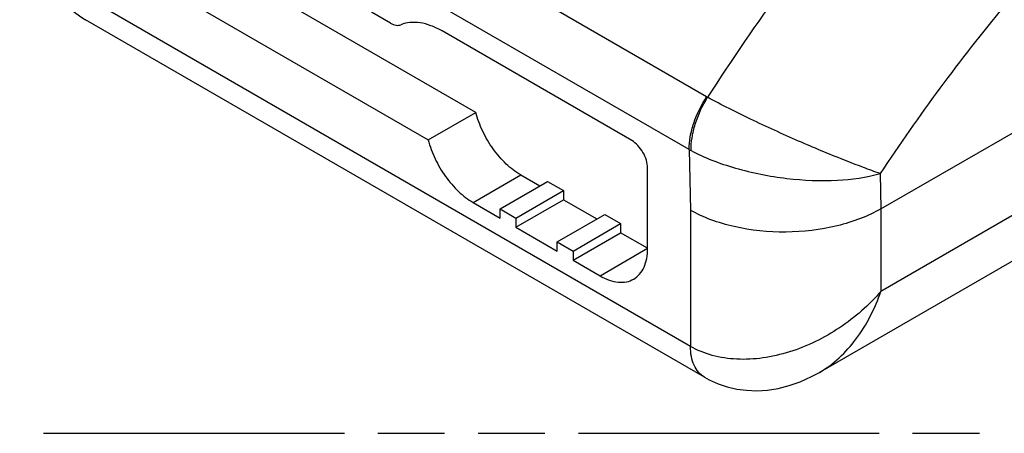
# Model space of a CAD drawing. Header units: millimetres. Extents: x 0 to 210, y 0 to 297.
# Tile 11 of 15: x 65 to 93, y 208 to 220. Entities that reach past the tile are written whole.
import ezdxf

# ---------------------------------------------------------------- set-up
doc = ezdxf.new("R2010")
doc.units = ezdxf.units.MM
doc.header["$LTSCALE"] = 19.36
doc.linetypes.add('PHANTOM', pattern=[0.8, 0.45, -0.05, 0.1, -0.05, 0.1, -0.05])
doc.layers.get('0').update_dxf_attribs({"linetype": 'CONTINUOUS'})
doc.layers.add('DEFAULT_3', color=7, linetype='PHANTOM')
doc.layers.add('Z_AXIS', color=7, linetype='CONTINUOUS')

msp = doc.modelspace()

# ---------------------------------------------------------------- linework, layer by layer
at = {"color": 7, "linetype": 'Continuous'}
for p, q in [((89.8677, 214.1773), (131.0035, 237.9269)), ((130.1958, 233.7533), (88.0876, 209.4423)), ((84.7562, 209.3042), (66.831, 219.6531)), ((88.0839, 209.4401), (88.0849, 209.4407))]:
    msp.add_line(p, q, dxfattribs=at)
at = {"color": 9, "linetype": 'Continuous'}
for p, q in [((131.0035, 235.5387), (89.8677, 211.7891)), ((84.821, 217.4222), (66.9744, 227.7257)), ((84.3129, 215.8945), (66.4665, 226.198)), ((84.3523, 210.1969), (66.4271, 220.5458)), ((84.3129, 215.8945), (84.3523, 214.1356)), ((89.8449, 215.2001), (89.8677, 214.1773)), ((89.8677, 214.1773), (89.8677, 211.7891)), ((84.3523, 214.1356), (84.3523, 210.1969))]:
    msp.add_line(p, q, dxfattribs=at)
at = {"color": 7, "linetype": 'Continuous'}
for points in [[(65.2848, 222.604), (65.292, 222.3502), (65.3281, 221.9918), (65.3924, 221.6553), (65.4828, 221.3396), (65.5972, 221.0455), (65.7338, 220.773), (65.8909, 220.5221), (66.0667, 220.2929), (66.2602, 220.0854), (66.4703, 219.8998), (66.6971, 219.7354), (66.8318, 219.6526)], [(84.7553, 209.3047), (84.8945, 209.2294), (85.1504, 209.1152), (85.4161, 209.0261), (85.6925, 208.9622), (85.979, 208.9245), (86.2748, 208.914), (86.5791, 208.932), (86.8909, 208.98), (87.2095, 209.0595), (87.533, 209.1721), (87.8614, 209.32), (88.0848, 209.4407)]]:
    msp.add_lwpolyline(points, dxfattribs=at)
at = {"color": 9, "linetype": 'Continuous'}
for centre, radius, start, end in [((137.5329, 183.7033), 62.5418, 140.311041, 147.391813), ((137.1488, 183.9038), 56.7197, 140.40717, 146.51131), ((85.3031, 218.2574), 0.9643, 239.99971, 241.92083), ((85.5891, 218.1644), 2.604, 240.65468, 242.07192)]:
    msp.add_arc(centre, radius, start, end, dxfattribs=at)
for points, knots in [([(84.3129, 215.8945), (84.3129, 216.0183), (84.3387, 216.2768), (84.4759, 216.8032), (84.6644, 217.1846), (84.8209, 217.4223)], [0, 0, 0, 0, 0.2280284, 0.4756258, 1, 1, 1, 1]), ([(84.3695, 215.8637), (84.3678, 215.9883), (84.3895, 216.2486), (84.5171, 216.7793), (84.6976, 217.1653), (84.8492, 217.4066)], [0, 0, 0, 0, 0.2288787, 0.4768481, 1, 1, 1, 1]), ([(89.8449, 215.1992), (89.6832, 215.2546), (89.3322, 215.3836), (88.5414, 215.69), (87.4477, 216.1479), (86.1295, 216.7476), (85.2584, 217.1843), (84.8492, 217.4065)], [0, 0, 0, 0, 0.0938104, 0.2052363, 0.4654561, 0.7444471, 1, 1, 1, 1]), ([(84.3695, 215.8637), (84.5643, 215.7604), (84.9851, 215.5711), (85.9029, 215.2638), (87.1215, 215.0249), (88.5369, 214.9643), (89.4442, 215.0847), (89.8449, 215.1992)], [0, 0, 0, 0, 0.1177243, 0.2457922, 0.5162171, 0.7774829, 1, 1, 1, 1]), ([(89.8677, 211.7891), (89.6951, 211.5891), (89.3172, 211.2104), (88.4673, 210.5576), (87.4926, 210.0795), (86.4635, 209.8412), (85.7043, 209.8001), (84.9869, 209.9061), (84.5486, 210.0836), (84.3523, 210.1969)], [0, 0, 0, 0, 0.128733, 0.2596452, 0.521336, 0.6492617, 0.7725168, 0.8895802, 1, 1, 1, 1]), ([(88.0849, 209.4407), (88.4978, 209.6791), (89.2421, 210.391), (89.696, 211.2969), (89.8677, 211.7891)], [0, 0, 0, 0, 0.4776853, 1, 1, 1, 1]), ([(84.7562, 209.3042), (84.6919, 209.3413), (84.5715, 209.4425), (84.4434, 209.652), (84.3673, 209.9101), (84.3519, 210.0981), (84.3523, 210.1969)], [0, 0, 0, 0, 0.2177845, 0.450898, 0.710266, 1, 1, 1, 1])]:
    msp.add_open_spline(points, degree=3, knots=knots, dxfattribs=at)
at = {"color": 7, "linetype": 'Continuous'}
msp.add_open_spline([(89.8677, 214.1773), (89.6789, 214.0683), (89.266, 213.8754), (88.3512, 213.5944), (87.1113, 213.4517), (85.8701, 213.5753), (84.9546, 213.8426), (84.5413, 214.0294), (84.3523, 214.1356)], degree=3, knots=[0, 0, 0, 0, 0.1144225, 0.2379411, 0.5008268, 0.7632588, 0.8862488, 1, 1, 1, 1], dxfattribs=at)
at = {"layer": 'DEFAULT_3', "color": 91, "linetype": 'PHANTOM', "true_color": 0x80ff80}
msp.add_line((50.1286, 207.68), (150.1286, 207.68), dxfattribs=at)
at = {"layer": 'Z_AXIS', "color": 7, "linetype": 'Continuous'}
for p, q in [((78.1343, 216.971), (70.5177, 221.3684)), ((69.1388, 220.5723), (76.7555, 216.175)), ((75.6656, 219.5518), (75.1137, 219.8704)), ((82.6517, 216.1553), (77.1592, 219.3263)), ((76.7555, 216.175), (78.1343, 216.971)), ((83.1113, 213.0362), (83.1113, 215.3592)), ((79.4344, 215.1591), (79.9859, 214.8406)), ((78.8369, 214.1772), (80.2157, 214.9733)), ((80.2157, 214.9733), (80.6753, 214.708)), ((79.2965, 213.9119), (80.6753, 214.708)), ((79.2965, 213.6465), (80.6753, 214.4426)), ((80.6753, 214.708), (80.6753, 214.4426)), ((80.6753, 214.4426), (81.6405, 213.8853)), ((78.0555, 214.363), (78.8369, 213.9119)), ((78.8369, 214.1772), (79.2965, 213.9119)), ((78.8369, 213.9119), (78.8369, 214.1772)), ((79.2965, 213.9119), (79.2965, 213.6465)), ((80.4915, 213.222), (81.8703, 214.018)), ((81.8703, 214.018), (82.33, 213.7527)), ((79.2965, 213.6465), (80.4915, 212.9566)), ((80.9511, 212.9566), (82.33, 213.7527)), ((82.33, 213.7527), (82.33, 213.4873)), ((80.9511, 212.6912), (82.33, 213.4873)), ((83.1113, 213.0362), (82.33, 213.4873)), ((80.4915, 213.222), (80.9511, 212.9566)), ((80.4915, 212.9566), (80.4915, 213.222)), ((80.9511, 212.9566), (80.9511, 212.6912)), ((80.9511, 212.6912), (81.7325, 212.2401))]:
    msp.add_line(p, q, dxfattribs=at)
at = {"layer": 'Z_AXIS', "color": 9, "linetype": 'Continuous'}
for p, q in [((78.0555, 214.363), (79.4344, 215.1591)), ((81.7325, 212.2401), (83.1113, 213.0362))]:
    msp.add_line(p, q, dxfattribs=at)
at = {"layer": 'Z_AXIS', "color": 7, "linetype": 'Continuous'}
for points, knots in [([(77.1592, 219.3263), (77.0559, 219.386), (76.8502, 219.4858), (76.5344, 219.5725), (76.235, 219.5854), (76.0484, 219.5411), (75.9644, 219.5067)], [0, 0, 0, 0, 0.2869055, 0.5465551, 0.781819, 1, 1, 1, 1]), ([(75.6656, 219.5518), (75.7147, 219.5235), (75.8121, 219.4823), (75.9211, 219.4889), (75.9644, 219.5067)], [0, 0, 0, 0, 0.5477761, 1, 1, 1, 1]), ([(79.4344, 215.1591), (79.2832, 215.2463), (78.9906, 215.4743), (78.6202, 215.9064), (78.3215, 216.413), (78.1831, 216.7836), (78.1343, 216.971)], [0, 0, 0, 0, 0.2297498, 0.4829391, 0.745103, 1, 1, 1, 1]), ([(76.7555, 216.175), (76.8043, 215.9875), (76.9427, 215.6169), (77.2414, 215.1103), (77.6117, 214.6782), (77.9043, 214.4503), (78.0555, 214.363)], [0, 0, 0, 0, 0.25489, 0.5170626, 0.7702562, 1, 1, 1, 1]), ([(83.1113, 215.3592), (83.1113, 215.4346), (83.0831, 215.5935), (82.9845, 215.8167), (82.8405, 216.0137), (82.717, 216.1176), (82.6517, 216.1553)], [0, 0, 0, 0, 0.2372481, 0.5000011, 0.7627535, 1, 1, 1, 1]), ([(82.7075, 212.1436), (82.7718, 212.1807), (82.8922, 212.2819), (83.0202, 212.4914), (83.0964, 212.7495), (83.1113, 212.9374), (83.1113, 213.0362)], [0, 0, 0, 0, 0.217777, 0.4509361, 0.7102281, 1, 1, 1, 1]), ([(81.7325, 212.2401), (81.8181, 212.1907), (81.9883, 212.1097), (82.2499, 212.0466), (82.4953, 212.0528), (82.6431, 212.1064), (82.7075, 212.1436)], [0, 0, 0, 0, 0.2897709, 0.5490625, 0.782222, 1, 1, 1, 1])]:
    msp.add_open_spline(points, degree=3, knots=knots, dxfattribs=at)

doc.saveas('drawing.dxf')
